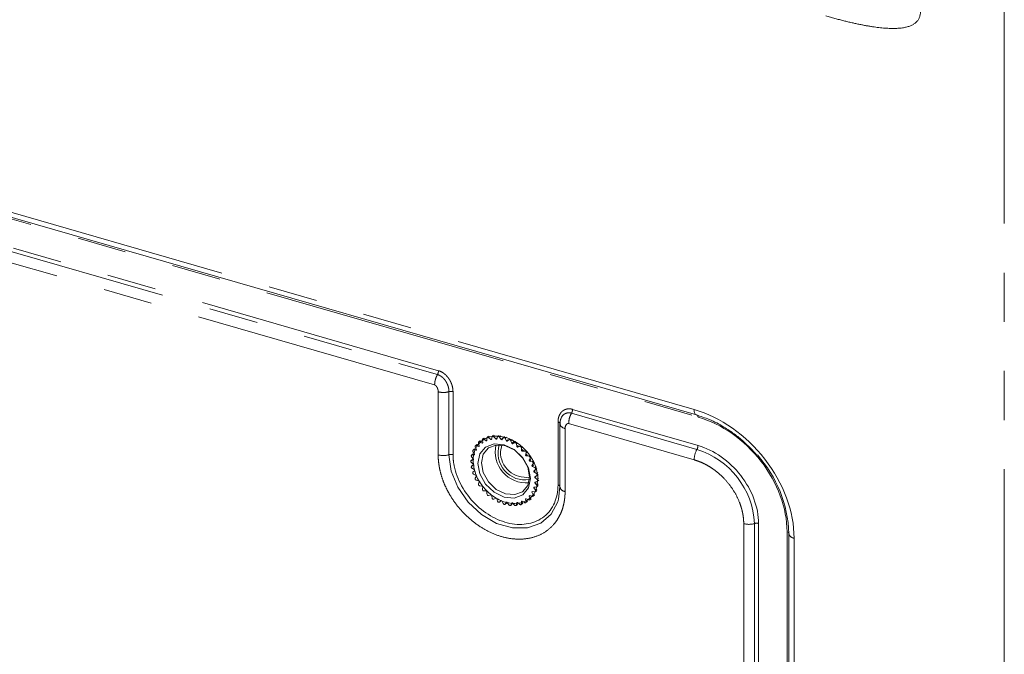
# Model space of a CAD drawing. Header units: millimetres. Extents: x 19 to 844, y 7 to 552.
# Tile 43 of 49: x 687 to 712, y 433 to 449. Entities that reach past the tile are written whole.
import ezdxf

# ---------------------------------------------------------------- set-up
doc = ezdxf.new("R2010")
doc.units = ezdxf.units.MM
doc.linetypes.add('PHANTOM', pattern=[12.7, 6.35, -1.27, 1.27, -1.27, 1.27, -1.27])

msp = doc.modelspace()

# ---------------------------------------------------------------- linework, layer by layer
at = {"color": 8, "linetype": 'PHANTOM', "lineweight": 0}
for p, q in [((704.345, 439.4085), (607.7934, 467.2806)), ((607.8934, 467.0843), (704.445, 439.2123)), ((712.3608, 450.5646), (712.3608, 393.9843)), ((672.3077, 447.6441), (697.7111, 440.3108)), ((697.7384, 440.4115), (672.335, 447.7448)), ((697.6384, 440.0421), (672.235, 447.3754)), ((697.7308, 438.2336), (697.7308, 439.8649)), ((698.0093, 439.8685), (698.0093, 438.2372)), ((698.1137, 438.2385), (698.1137, 439.8698)), ((701.1752, 439.3108), (704.4177, 438.3747)), ((704.445, 438.4755), (701.2025, 439.4115)), ((700.8272, 439.0865), (700.8272, 437.4552)), ((704.345, 438.106), (701.1025, 439.0421)), ((699.0672, 438.7118), (699.0338, 438.6829)), ((699.2033, 438.7311), (699.1699, 438.7023)), ((699.3142, 438.6948), (699.3475, 438.7236)), ((699.4621, 438.6606), (699.4955, 438.6895)), ((701.0101, 438.9183), (701.0101, 437.2869)), ((698.747, 438.5023), (698.7136, 438.4734)), ((698.8355, 438.5956), (698.8022, 438.5667)), ((698.9433, 438.6661), (698.91, 438.6373)), ((699.6093, 438.6009), (699.6427, 438.6298)), ((699.7043, 438.548), (699.7376, 438.5769)), ((699.7513, 438.5174), (699.7846, 438.5462)), ((699.8404, 438.4501), (699.8737, 438.4789)), ((699.8837, 438.4126), (699.917, 438.4414)), ((698.6379, 438.2594), (698.6045, 438.2305)), ((698.6804, 438.3891), (698.6471, 438.3602)), ((699.9642, 438.3329), (699.9976, 438.3618)), ((700.0025, 438.2897), (700.0359, 438.3186)), ((700.0721, 438.2001), (700.1054, 438.229)), ((700.1042, 438.1525), (700.1376, 438.1814)), ((698.6206, 438.1172), (698.5873, 438.0883)), ((698.6292, 437.9668), (698.5958, 437.9379)), ((700.1606, 438.0557), (700.1939, 438.0846)), ((700.1856, 438.0052), (700.2189, 438.0341)), ((700.2272, 437.9041), (700.2605, 437.933)), ((700.2443, 437.8522), (700.2776, 437.881)), ((700.2697, 437.7498), (700.3031, 437.7787)), ((700.2784, 437.4522), (700.3117, 437.4811)), ((700.287, 437.5977), (700.3203, 437.6265)), ((700.1856, 437.1987), (700.2189, 437.2275)), ((700.2443, 437.3178), (700.2776, 437.3467)), ((699.4621, 436.9609), (699.4955, 436.9898)), ((699.6093, 436.9357), (699.6427, 436.9646)), ((699.7513, 436.9373), (699.7846, 436.9661)), ((699.8837, 436.9656), (699.917, 436.9945)), ((700.0025, 437.0198), (700.0359, 437.0487)), ((700.1042, 437.0983), (700.1376, 437.1272)), ((705.6264, 406.587), (705.6264, 436.4547)), ((705.9049, 436.4583), (705.9049, 406.5906)), ((706.0093, 406.5919), (706.0093, 436.4596)), ((706.7461, 436.247), (706.7461, 406.3793)), ((706.9289, 406.211), (706.9289, 436.0787))]:
    msp.add_line(p, q, dxfattribs=at)
at = {"color": 7, "linetype": 'Continuous', "lineweight": 15}
for p, q in [((607.8527, 467.1398), (704.4044, 439.2678)), ((704.4044, 439.2678), (704.4177, 439.2658)), ((704.4177, 439.2658), (704.4227, 439.265)), ((700.8771, 439.0406), (700.8767, 439.0337)), ((700.8767, 439.0337), (700.8767, 437.4024)), ((699.0309, 438.7161), (698.9976, 438.6873)), ((699.0338, 438.6829), (699.092, 438.6325)), ((699.1113, 438.636), (699.123, 438.6987)), ((699.1629, 438.7396), (699.1296, 438.7107)), ((699.1699, 438.7023), (699.2214, 438.6443)), ((699.242, 438.6438), (699.2649, 438.7003)), ((699.3036, 438.7367), (699.2702, 438.7078)), ((699.3142, 438.6948), (699.3573, 438.6309)), ((699.4486, 438.7075), (699.4153, 438.6786)), ((698.7222, 438.3695), (698.6886, 438.4373)), ((698.7251, 438.4986), (698.6918, 438.4698)), ((698.7136, 438.4734), (698.7808, 438.454)), ((698.793, 438.468), (698.77, 438.5377)), ((698.8087, 438.5938), (698.7753, 438.5649)), ((698.8022, 438.5667), (698.8683, 438.536)), ((698.8683, 438.536), (698.883, 438.5487)), ((698.8834, 438.5467), (698.8717, 438.6162)), ((698.9116, 438.667), (698.8783, 438.6382)), ((698.91, 438.6373), (698.9731, 438.5961)), ((698.9731, 438.5961), (698.9906, 438.6112)), ((698.9906, 438.6032), (698.9905, 438.6704)), ((699.092, 438.6325), (699.1143, 438.6518)), ((699.2214, 438.6443), (699.2534, 438.672)), ((699.3403, 438.3175), (699.3734, 438.4879)), ((699.3573, 438.6309), (699.3907, 438.6597)), ((699.3786, 438.6266), (699.4121, 438.6751)), ((699.4621, 438.6606), (699.4957, 438.5928)), ((699.4957, 438.5928), (699.529, 438.6216)), ((699.5169, 438.5848), (699.5601, 438.6238)), ((699.5601, 438.6238), (699.5934, 438.6526)), ((699.6093, 438.6009), (699.6323, 438.5311)), ((699.6323, 438.5311), (699.6869, 438.5785)), ((699.7086, 438.5679), (699.6529, 438.5197)), ((699.6529, 438.5197), (699.7043, 438.548)), ((699.7513, 438.5174), (699.763, 438.4478)), ((699.763, 438.4478), (699.7963, 438.4767)), ((699.8156, 438.4621), (699.7823, 438.4333)), ((699.7823, 438.4333), (699.8404, 438.4501)), ((698.6259, 438.2546), (698.5926, 438.2258)), ((698.6473, 438.1258), (698.5958, 438.1838)), ((698.6045, 438.2305), (698.6676, 438.2353)), ((698.6731, 438.2543), (698.63, 438.3182)), ((698.6636, 438.3844), (698.6303, 438.3555)), ((698.6471, 438.3602), (698.7132, 438.3528)), ((699.8837, 438.4126), (699.8837, 438.3454)), ((699.8837, 438.3454), (699.917, 438.3743)), ((699.9345, 438.357), (699.9011, 438.3282)), ((699.9011, 438.3282), (699.9642, 438.3329)), ((700.0025, 438.2897), (699.9909, 438.2269)), ((699.9909, 438.2269), (700.0242, 438.2558)), ((700.0393, 438.2364), (700.006, 438.2075)), ((700.006, 438.2075), (700.0721, 438.2001)), ((698.6132, 438.1132), (698.5799, 438.0844)), ((698.5873, 438.0883), (698.6454, 438.1051)), ((698.6454, 437.988), (698.5873, 438.0383)), ((698.6259, 437.9645), (698.5926, 437.9356)), ((698.5958, 437.9379), (698.6473, 437.9662)), ((700.1042, 438.1525), (700.0813, 438.0961)), ((700.0813, 438.0961), (700.1146, 438.1249)), ((700.1268, 438.104), (700.0935, 438.0751)), ((700.0935, 438.0751), (700.1606, 438.0557)), ((700.1856, 438.0052), (700.152, 437.9567)), ((700.152, 437.9567), (700.1854, 437.9856)), ((700.1944, 437.9637), (700.161, 437.9348)), ((700.161, 437.9348), (700.2272, 437.9041)), ((698.6676, 437.845), (698.6045, 437.8861)), ((698.63, 437.7838), (698.6731, 437.8228)), ((698.7132, 437.7012), (698.6471, 437.7319)), ((698.6886, 437.6308), (698.7222, 437.6793)), ((700.2443, 437.8522), (700.2011, 437.8132)), ((700.2011, 437.8132), (700.2344, 437.842)), ((700.24, 437.8199), (700.2066, 437.791)), ((700.2066, 437.791), (700.2697, 437.7498)), ((700.2784, 437.6981), (700.227, 437.6698)), ((700.2622, 437.6769), (700.2288, 437.648)), ((700.2817, 437.7004), (700.315, 437.7292)), ((698.7808, 437.5609), (698.7136, 437.5803)), ((698.77, 437.4834), (698.793, 437.5399)), ((698.8683, 437.4284), (698.8022, 437.4359)), ((698.8717, 437.3463), (698.8834, 437.409)), ((700.2603, 437.5391), (700.227, 437.5102)), ((700.227, 437.5102), (700.2784, 437.4522)), ((700.2288, 437.648), (700.287, 437.5977)), ((700.287, 437.5477), (700.2288, 437.5309)), ((700.2817, 437.4102), (700.315, 437.4391)), ((700.2944, 437.5516), (700.3277, 437.5805)), ((700.8379, 437.0876), (700.8771, 437.4093)), ((700.8771, 437.4093), (700.8772, 437.4119)), ((698.9731, 437.3078), (698.91, 437.3031)), ((698.9905, 437.2234), (698.9905, 437.2906)), ((699.092, 437.2027), (699.0339, 437.1859)), ((699.123, 437.1186), (699.1113, 437.1881)), ((700.0812, 437.168), (700.0963, 437.1811)), ((700.0812, 437.168), (700.1042, 437.0983)), ((700.1606, 437.1626), (700.0935, 437.1819)), ((700.152, 437.2665), (700.1701, 437.2822)), ((700.152, 437.2665), (700.1856, 437.1987)), ((700.2272, 437.2758), (700.161, 437.2832)), ((700.1824, 437.1662), (700.2158, 437.1951)), ((700.2011, 437.3817), (700.2246, 437.402)), ((700.2011, 437.3817), (700.2443, 437.3178)), ((700.2697, 437.4054), (700.2066, 437.4007)), ((700.244, 437.2804), (700.2773, 437.3093)), ((699.2214, 437.1163), (699.17, 437.088)), ((699.2649, 437.0351), (699.242, 437.1048)), ((699.3573, 437.0512), (699.3142, 437.0122)), ((699.3142, 437.0122), (699.3475, 437.0411)), ((699.4121, 436.9754), (699.3785, 437.0432)), ((699.4589, 436.9574), (699.4923, 436.9862)), ((699.4957, 437.0094), (699.4621, 436.9609)), ((699.5601, 436.9412), (699.5169, 437.0051)), ((699.604, 436.9282), (699.6373, 436.9571)), ((699.6323, 436.9922), (699.6093, 436.9357)), ((699.7043, 436.9337), (699.6528, 436.9917)), ((699.7447, 436.9253), (699.778, 436.9541)), ((699.7629, 437), (699.7513, 436.9373)), ((699.8404, 436.9531), (699.7822, 437.0035)), ((699.8767, 436.9487), (699.91, 436.9776)), ((699.8837, 437.0327), (699.8837, 436.9656)), ((699.9642, 436.9987), (699.9011, 437.0399)), ((699.9909, 437.0893), (700.0025, 437.0198)), ((699.9959, 436.9978), (700.0293, 437.0267)), ((700.0721, 437.0693), (700.0059, 437.1)), ((700.0989, 437.0711), (700.1322, 437.0999)), ((706.7956, 436.1942), (706.7959, 436.2011)), ((706.7956, 436.1942), (706.7956, 406.3265))]:
    msp.add_line(p, q, dxfattribs=at)
at = {"color": 8, "linetype": 'PHANTOM', "lineweight": 0, "flags": 128}
for points in [[(704.345, 439.4085), (704.3463, 439.378), (704.35, 439.3502), (704.3562, 439.3257), (704.3646, 439.3049), (704.3752, 439.2882), (704.3878, 439.276), (704.402, 439.2685), (704.4044, 439.2678)], [(700.8771, 439.0406), (700.8769, 439.0475), (700.8748, 439.0543), (700.8708, 439.0608), (700.8651, 439.0671), (700.8577, 439.0729), (700.8488, 439.0781), (700.8386, 439.0827), (700.8272, 439.0865)], [(698.0093, 438.2372), (698.0674, 437.8164), (698.2369, 437.3962), (698.5042, 437.0106), (698.8475, 436.6909), (699.2391, 436.4628), (699.6472, 436.345), (700.0389, 436.347), (700.3822, 436.4685), (700.6495, 436.6998), (700.819, 437.0221), (700.8379, 437.0876)]]:
    msp.add_lwpolyline(points, dxfattribs=at)
at = {"color": 7, "linetype": 'Continuous', "lineweight": 15, "flags": 128}
for points in [[(698.9905, 438.6704), (698.9915, 438.6776), (698.9944, 438.6837), (698.999, 438.6884), (699.005, 438.6912), (699.0119, 438.6921), (699.0194, 438.6909), (699.0269, 438.6878), (699.0338, 438.6829)], [(699.123, 438.6987), (699.1252, 438.7053), (699.1293, 438.7104), (699.1348, 438.7139), (699.1415, 438.7155), (699.1489, 438.715), (699.1564, 438.7125), (699.1636, 438.7082), (699.1699, 438.7023)], [(699.2649, 438.7003), (699.2684, 438.706), (699.2735, 438.7101), (699.2799, 438.7123), (699.287, 438.7125), (699.2946, 438.7106), (699.3019, 438.7069), (699.3086, 438.7015), (699.3142, 438.6948)], [(699.4121, 438.6751), (699.4167, 438.6797), (699.4227, 438.6826), (699.4296, 438.6835), (699.4371, 438.6823), (699.4446, 438.6791), (699.4516, 438.6742), (699.4575, 438.6679), (699.4621, 438.6606)], [(698.6886, 438.4373), (698.6857, 438.4451), (698.6848, 438.4529), (698.6857, 438.4601), (698.6886, 438.4662), (698.6932, 438.4709), (698.6992, 438.4737), (698.7062, 438.4746), (698.7136, 438.4734)], [(700.1155, 437.6222), (700.0639, 437.8967), (699.9168, 438.1592), (699.6967, 438.3698), (699.4371, 438.4964), (699.1775, 438.5197), (698.9574, 438.4362), (698.8104, 438.2585), (698.7587, 438.0138), (698.8104, 437.7393), (698.9574, 437.4768), (699.1775, 437.2662), (699.4371, 437.1396), (699.6967, 437.1163), (699.9168, 437.1998), (700.0639, 437.3775), (700.1155, 437.6222)], [(699.4705, 437.2262), (699.2329, 437.342), (699.0316, 437.5347), (698.8971, 437.7749), (698.8498, 438.026), (698.8971, 438.2499), (699.0316, 438.4124), (699.2329, 438.4888), (699.4705, 438.4675), (699.708, 438.3517), (699.9093, 438.159), (700.0439, 437.9188), (700.0911, 437.6677), (700.0439, 437.4438), (699.9093, 437.2813), (699.708, 437.2049), (699.4705, 437.2262)], [(698.8717, 438.6162), (698.8714, 438.6238), (698.873, 438.6307), (698.8765, 438.6364), (698.8816, 438.6404), (698.8879, 438.6427), (698.8951, 438.6429), (698.9026, 438.641), (698.91, 438.6373)], [(699.5601, 438.6238), (699.5656, 438.6273), (699.5723, 438.6288), (699.5797, 438.6283), (699.5872, 438.6258), (699.5944, 438.6215), (699.6007, 438.6156), (699.6058, 438.6086), (699.6093, 438.6009)], [(698.5958, 438.1838), (698.5908, 438.1908), (698.5873, 438.1985), (698.5856, 438.2063), (698.586, 438.2138), (698.5882, 438.2203), (698.5923, 438.2255), (698.5978, 438.229), (698.6045, 438.2305)], [(698.63, 438.3182), (698.6259, 438.3257), (698.6237, 438.3335), (698.6233, 438.3412), (698.625, 438.348), (698.6284, 438.3537), (698.6335, 438.3578), (698.6399, 438.36), (698.6471, 438.3602)], [(698.5873, 438.0383), (698.5813, 438.0446), (698.5767, 438.0519), (698.5738, 438.0597), (698.5728, 438.0675), (698.5738, 438.0747), (698.5767, 438.0808), (698.5813, 438.0855), (698.5873, 438.0883)], [(698.6045, 437.8861), (698.5978, 437.8916), (698.5923, 437.8982), (698.5882, 437.9058), (698.586, 437.9136), (698.5856, 437.9212), (698.5873, 437.9281), (698.5908, 437.9338), (698.5958, 437.9379)], [(698.6471, 437.7319), (698.6399, 437.7362), (698.6335, 437.7421), (698.6284, 437.7491), (698.625, 437.7568), (698.6233, 437.7647), (698.6237, 437.7721), (698.6259, 437.7786), (698.63, 437.7838)], [(700.2272, 437.9041), (700.2344, 437.8997), (700.2407, 437.8939), (700.2458, 437.8868), (700.2493, 437.8791), (700.2509, 437.8713), (700.2506, 437.8639), (700.2483, 437.8574), (700.2443, 437.8522)], [(700.2697, 437.7498), (700.2764, 437.7444), (700.282, 437.7377), (700.286, 437.7302), (700.2883, 437.7224), (700.2886, 437.7147), (700.287, 437.7079), (700.2835, 437.7022), (700.2784, 437.6981)], [(700.2784, 437.4522), (700.2835, 437.4452), (700.287, 437.4375), (700.2886, 437.4296), (700.2883, 437.4222), (700.286, 437.4157), (700.282, 437.4105), (700.2764, 437.407), (700.2697, 437.4054)], [(700.287, 437.5977), (700.2929, 437.5914), (700.2975, 437.584), (700.3004, 437.5763), (700.3014, 437.5685), (700.3004, 437.5613), (700.2975, 437.5552), (700.293, 437.5505), (700.287, 437.5477)], [(700.1856, 437.1987), (700.1885, 437.1909), (700.1895, 437.1831), (700.1885, 437.1759), (700.1856, 437.1698), (700.181, 437.1651), (700.1751, 437.1623), (700.1681, 437.1614), (700.1606, 437.1626)], [(700.2443, 437.3178), (700.2483, 437.3103), (700.2506, 437.3025), (700.2509, 437.2948), (700.2493, 437.2879), (700.2458, 437.2823), (700.2407, 437.2782), (700.2344, 437.276), (700.2272, 437.2758)], [(699.3142, 437.0122), (699.3086, 437.0087), (699.3019, 437.0072), (699.2946, 437.0077), (699.287, 437.0102), (699.2799, 437.0145), (699.2735, 437.0204), (699.2684, 437.0274), (699.2649, 437.0351)], [(699.4621, 436.9609), (699.4575, 436.9563), (699.4516, 436.9534), (699.4446, 436.9525), (699.4371, 436.9537), (699.4297, 436.9568), (699.4227, 436.9617), (699.4167, 436.9681), (699.4121, 436.9754)], [(699.6093, 436.9357), (699.6058, 436.93), (699.6008, 436.9259), (699.5944, 436.9237), (699.5872, 436.9235), (699.5797, 436.9254), (699.5723, 436.9291), (699.5656, 436.9345), (699.5601, 436.9412)], [(699.7513, 436.9373), (699.749, 436.9307), (699.745, 436.9255), (699.7394, 436.9221), (699.7327, 436.9205), (699.7254, 436.921), (699.7178, 436.9235), (699.7107, 436.9278), (699.7043, 436.9337)], [(699.8837, 436.9656), (699.8827, 436.9584), (699.8798, 436.9523), (699.8752, 436.9476), (699.8693, 436.9448), (699.8623, 436.9439), (699.8548, 436.9451), (699.8474, 436.9482), (699.8404, 436.9531)], [(700.0025, 437.0198), (700.0029, 437.0122), (700.0012, 437.0053), (699.9978, 436.9996), (699.9927, 436.9955), (699.9863, 436.9933), (699.9791, 436.9931), (699.9716, 436.995), (699.9642, 436.9987)]]:
    msp.add_lwpolyline(points, dxfattribs=at)
at = {"color": 8, "linetype": 'PHANTOM', "lineweight": 0}
for centre, radius, start, end in [((704.3647, 439.2167), 0.0805, 356.80383, 27.91821), ((701.0243, 439.0694), 0.1518, 193.59377, 264.61893), ((704.2306, 438.4795), 0.2145, 330.76947, 358.93935), ((697.8639, 438.7142), 0.4987, 254.52987, 286.95278), ((698.0638, 438.0583), 0.187, 74.52984, 106.95186), ((704.9168, 438.0955), 0.5719, 150.7692, 178.9394), ((703.7918, 436.3538), 2.1156, 2.83107, 72.79123), ((700.8162, 437.3898), 0.0664, 24.07588, 80.39533), ((701.0243, 437.4381), 0.1518, 193.59377, 264.61893), ((705.7595, 436.9354), 0.4987, 254.53064, 286.95142), ((705.9594, 436.2794), 0.187, 74.52974, 106.95353), ((706.9431, 436.2299), 0.1518, 193.59468, 264.61925)]:
    msp.add_arc(centre, radius, start, end, dxfattribs=at)
at = {"color": 7, "linetype": 'Continuous', "lineweight": 15}
for centre, radius, start, end in [((698.7904, 438.5475), 0.0226, 58.51879, 205.67432), ((699.1745, 438.1209), 0.5158, 137.70779, 139.76487), ((699.1822, 438.1105), 0.5287, 124.42107, 126.42388), ((699.1922, 438.0884), 0.5529, 111.39027, 113.34502), ((699.2095, 438.027), 0.6169, 99.1612, 100.98207), ((700.0154, 438.3188), 0.811, 168.00256, 273.78441), ((699.2168, 437.9267), 0.7176, 87.99021, 89.63312), ((699.9751, 438.2839), 0.6993, 162.61652, 279.17027), ((699.2033, 437.8102), 0.835, 77.88061, 79.36533), ((699.1681, 437.6898), 0.9606, 68.70943, 70.06149), ((699.1244, 437.5945), 1.0655, 60.2641, 61.53009), ((699.7151, 438.5132), 0.0365, 6.56681, 107.18289), ((699.0689, 437.5085), 1.168, 52.35522, 53.54161), ((699.8454, 438.4121), 0.0383, 0.65357, 97.56735), ((699.2821, 438.067), 0.6371, 162.90778, 164.68523), ((699.22, 438.0905), 0.5706, 150.73252, 152.63763), ((699.9957, 438.3078), 0.6555, 179.15884, 278.35984), ((699.0502, 437.4852), 1.1978, 44.73061, 45.90409), ((699.9638, 438.2939), 0.039, 353.80535, 89.33111), ((699.0242, 437.4611), 1.2333, 37.24363, 38.38479), ((700.0669, 438.162), 0.0385, 345.80349, 82.27916), ((703.5648, 436.0799), 3.2334, 2.1477, 41.69852), ((699.4033, 438.0474), 0.7601, 174.08219, 175.64727), ((699.4876, 438.049), 0.8444, 184.1426, 185.62385), ((699.0703, 437.4931), 1.1771, 29.63242, 30.81377), ((699.1363, 437.5265), 1.1031, 21.72532, 22.95499), ((700.1518, 438.0199), 0.0368, 336.4432, 76.22613), ((699.6243, 438.0713), 0.983, 193.30833, 194.63939), ((699.7461, 438.1128), 1.1119, 201.73017, 202.95014), ((699.251, 437.565), 0.982, 13.30695, 14.63947), ((699.38, 437.5866), 0.851, 4.13741, 5.60709), ((698.7224, 437.6161), 0.0369, 156.44462, 256.22373), ((698.8073, 437.474), 0.0385, 165.80347, 262.2849), ((699.7999, 438.1405), 1.1724, 209.63007, 210.81612), ((699.8309, 438.1598), 1.2089, 217.22449, 218.38855), ((699.5047, 437.5855), 0.7262, 354.04541, 355.68352), ((698.9105, 437.3421), 0.039, 173.8069, 269.32814), ((699.8302, 438.1571), 1.2066, 224.73668, 225.90158), ((699.0288, 437.2239), 0.0383, 180.65887, 277.56205), ((699.8017, 438.1225), 1.1618, 232.34835, 233.54089), ((699.6895, 437.5242), 0.5295, 317.72184, 319.72574), ((699.6669, 437.5386), 0.5562, 330.70783, 332.66231), ((699.5943, 437.5683), 0.6348, 342.90468, 344.68833), ((699.1592, 437.1228), 0.0365, 186.56517, 287.18269), ((699.7519, 438.0451), 1.0697, 240.26886, 241.52991), ((699.7049, 437.9429), 0.957, 248.70617, 250.06296), ((699.6697, 437.8193), 0.8283, 257.87353, 259.37045), ((699.6573, 437.7021), 0.7104, 267.98191, 269.64142), ((699.6651, 437.6071), 0.6149, 279.15522, 280.98186), ((699.6837, 437.5435), 0.5485, 291.3855, 293.35583), ((699.6984, 437.5165), 0.5177, 304.39703, 306.44248), ((700.0839, 437.0885), 0.0226, 238.51924, 25.66168), ((706.7407, 436.1903), 0.0569, 13.59381, 84.61822)]:
    msp.add_arc(centre, radius, start, end, dxfattribs=at)
for points, knots in [([(710.1958, 449.7078), (710.1955, 449.6942), (710.1949, 449.6674), (710.1902, 449.6288), (710.1825, 449.5921), (710.1718, 449.5573), (710.1579, 449.5245), (710.141, 449.4936), (710.121, 449.4646), (710.098, 449.4375), (710.0718, 449.4124), (710.0426, 449.3893), (710.0103, 449.368), (709.975, 449.3487), (709.9366, 449.3314), (709.8952, 449.3159), (709.8507, 449.3024), (709.8031, 449.2908), (709.7525, 449.2811), (709.6989, 449.2734), (709.6421, 449.2675), (709.5823, 449.2636), (709.5195, 449.2616), (709.4536, 449.2615), (709.3846, 449.2634), (709.3126, 449.2671), (709.2375, 449.2728), (709.1594, 449.2804), (709.0782, 449.2899), (708.9939, 449.3013), (708.9066, 449.3146), (708.8162, 449.3299), (708.7228, 449.347), (708.6262, 449.3661), (708.5267, 449.3871), (708.424, 449.41), (708.3183, 449.4349), (708.2096, 449.4616), (708.0977, 449.4903), (707.9829, 449.5209), (707.8649, 449.5534), (707.7852, 449.5762), (707.7449, 449.5877)], [0, 0, 0, 0, 0.0146421, 0.0289982, 0.0431573, 0.0572126, 0.0712588, 0.0853913, 0.0997035, 0.1142854, 0.1292221, 0.1445929, 0.1604705, 0.1769209, 0.1940035, 0.2117714, 0.2302716, 0.249546, 0.2696315, 0.2905607, 0.3123626, 0.3350626, 0.3586834, 0.383245, 0.4087653, 0.4352602, 0.462744, 0.4912293, 0.5207276, 0.5512493, 0.5828035, 0.6153989, 0.6490429, 0.6837425, 0.7195041, 0.7563334, 0.7942358, 0.833216, 0.8732786, 0.9144276, 0.9566669, 1, 1, 1, 1]), ([(700.9554, 439.2583), (700.928, 439.2304), (700.9087, 439.1965), (700.8832, 439.1226), (700.8771, 439.0825), (700.8771, 439.0406)], [0, 0, 0, 0, 0.5, 0.5, 1, 1, 1, 1]), ([(704.4043, 439.2642), (704.5155, 439.229), (704.7554, 439.1531), (705.0847, 438.9791), (705.3787, 438.7825), (705.6713, 438.5485), (705.8554, 438.3513), (705.9683, 438.2304)], [0, 0, 0, 0, 0.1978269, 0.4265116, 0.5921694, 0.7499498, 1, 1, 1, 1]), ([(706.7461, 436.247), (706.7461, 436.8572), (706.5036, 437.5125), (705.6406, 438.6247), (705.0553, 439.0361), (704.445, 439.2123)], [0, 0, 0, 0, 0.5, 0.5, 1, 1, 1, 1]), ([(700.9012, 439.1745), (700.8936, 439.1454), (700.8787, 439.0885), (700.8826, 439.0284), (700.8846, 438.9991)], [0, 0, 0, 0, 0.5104603, 1, 1, 1, 1]), ([(698.6333, 438.0885), (698.6333, 438.1981), (698.6551, 438.3014), (698.739, 438.4796), (698.801, 438.5546), (698.956, 438.6648), (699.0488, 438.7001), (699.2513, 438.7255), (699.3609, 438.7157), (699.58, 438.6524), (699.6896, 438.599), (699.8921, 438.4566), (699.9849, 438.3678), (700.1399, 438.1681), (700.202, 438.0573), (700.2858, 437.8306), (700.3076, 437.7148), (700.3076, 437.6052)], [0, 0, 0, 0, 0.125, 0.125, 0.25, 0.25, 0.375, 0.375, 0.5, 0.5, 0.625, 0.625, 0.75, 0.75, 0.875, 0.875, 1, 1, 1, 1]), ([(698.6333, 438.0885), (698.6459, 437.9753), (698.6711, 437.7489), (698.8646, 437.4144), (699.1414, 437.1483), (699.4704, 436.9879), (699.7998, 436.9581), (700.0754, 437.0651), (700.2593, 437.27), (700.2836, 437.4586), (700.2943, 437.5419)], [0, 0, 0, 0, 0.128364, 0.2567292, 0.3850925, 0.5134581, 0.6418221, 0.7701868, 0.8985511, 1, 1, 1, 1])]:
    msp.add_open_spline(points, degree=3, knots=knots, dxfattribs=at)
at = {"color": 8, "linetype": 'PHANTOM', "lineweight": 0}
for points, knots in [([(697.7111, 440.3107), (697.7068, 440.303), (697.6983, 440.2874), (697.6865, 440.262), (697.6757, 440.2354), (697.6661, 440.2078), (697.6578, 440.1797), (697.6508, 440.1513), (697.6453, 440.123), (697.6414, 440.0951), (697.6389, 440.0678), (697.6385, 440.0507), (697.6384, 440.0421)], [0, 0, 0, 0, 0.0999434, 0.1999659, 0.2999974, 0.4000098, 0.5000046, 0.5999989, 0.7000099, 0.8000394, 0.9000594, 1, 1, 1, 1]), ([(697.7384, 440.4115), (697.7384, 440.3957), (697.7358, 440.3776), (697.7263, 440.3422), (697.7193, 440.325), (697.7111, 440.3108)], [0, 0, 0, 0, 0.5, 0.5, 1, 1, 1, 1]), ([(698.0093, 439.8685), (698.009, 439.8798), (698.0085, 439.9025), (698.0043, 439.9372), (697.9976, 439.9723), (697.9882, 440.0074), (697.976, 440.0424), (697.9612, 440.0771), (697.9436, 440.111), (697.9234, 440.1439), (697.9005, 440.1755), (697.8752, 440.2052), (697.8474, 440.2326), (697.8167, 440.2579), (697.7833, 440.2801), (697.7476, 440.2987), (697.7233, 440.3067), (697.7111, 440.3107)], [0, 0, 0, 0, 0.065627, 0.131212, 0.1967741, 0.2623332, 0.3279027, 0.3934877, 0.4590973, 0.5247021, 0.5902605, 0.6558265, 0.7215019, 0.7872994, 0.8583423, 0.9292999, 1, 1, 1, 1]), ([(697.7384, 440.4115), (697.7492, 440.4081), (697.7707, 440.4012), (697.8028, 440.387), (697.8342, 440.3701), (697.8647, 440.3504), (697.8941, 440.3281), (697.922, 440.3037), (697.9484, 440.2773), (697.9731, 440.2492), (697.9959, 440.2197), (698.0169, 440.1889), (698.0358, 440.1572), (698.0528, 440.1248), (698.0677, 440.0917), (698.0844, 440.0485), (698.1, 439.9949), (698.1116, 439.9314), (698.113, 439.8904), (698.1137, 439.8698)], [0, 0, 0, 0, 0.0508454, 0.1017268, 0.1526366, 0.2035514, 0.2544672, 0.305372, 0.3562651, 0.4071482, 0.4580222, 0.5088932, 0.5597601, 0.6106214, 0.6614807, 0.7123348, 0.8082268, 0.9041163, 1, 1, 1, 1]), ([(697.6384, 440.0421), (697.6418, 440.0408), (697.6488, 440.0383), (697.6588, 440.0317), (697.6681, 440.0239), (697.6767, 440.0151), (697.6844, 440.0057), (697.6914, 439.9961), (697.6977, 439.9861), (697.7035, 439.9757), (697.7087, 439.9651), (697.7181, 439.9432), (697.7284, 439.909), (697.73, 439.8796), (697.7308, 439.8649)], [0, 0, 0, 0, 0.0540178, 0.1088474, 0.1651202, 0.2210653, 0.2756832, 0.3292831, 0.3830781, 0.4374944, 0.4922021, 0.5469667, 0.7734084, 1, 1, 1, 1]), ([(698.0093, 439.8685), (697.9703, 439.8559), (697.9212, 439.8477), (697.821, 439.8464), (697.771, 439.8533), (697.7308, 439.8649)], [0, 0, 0, 0, 0.5, 0.5, 1, 1, 1, 1]), ([(698.0093, 439.8685), (698.0246, 439.8735), (698.0428, 439.8763), (698.0794, 439.8768), (698.0978, 439.8744), (698.1137, 439.8698)], [0, 0, 0, 0, 0.5, 0.5, 1, 1, 1, 1]), ([(700.8272, 439.0865), (700.8275, 439.0993), (700.828, 439.1249), (700.8327, 439.1619), (700.8401, 439.1977), (700.8506, 439.2318), (700.864, 439.2642), (700.8804, 439.2945), (700.8997, 439.3224), (700.9218, 439.3477), (700.9468, 439.37), (700.9745, 439.389), (701.0047, 439.4044), (701.0373, 439.4158), (701.0738, 439.4234), (701.1141, 439.4259), (701.1579, 439.4226), (701.1876, 439.4152), (701.2025, 439.4115)], [0, 0, 0, 0, 0.0607085, 0.121423, 0.182141, 0.2428539, 0.3035713, 0.3642848, 0.4250093, 0.4857359, 0.5464773, 0.60722, 0.6679772, 0.7287488, 0.7895307, 0.8597227, 0.9298902, 1, 1, 1, 1]), ([(701.1752, 439.3108), (701.1304, 439.3237), (701.086, 439.3237), (701.0108, 439.303), (700.9798, 439.283), (700.9554, 439.2583)], [0, 0, 0, 0, 0.5, 0.5, 1, 1, 1, 1]), ([(701.1752, 439.3108), (701.1546, 439.2746), (701.1352, 439.228), (701.109, 439.1313), (701.1025, 439.0823), (701.1025, 439.0421)], [0, 0, 0, 0, 0.5, 0.5, 1, 1, 1, 1]), ([(701.1752, 439.3108), (701.1834, 439.325), (701.1904, 439.3422), (701.1999, 439.3776), (701.2025, 439.3957), (701.2025, 439.4115)], [0, 0, 0, 0, 0.5, 0.5, 1, 1, 1, 1]), ([(704.345, 439.4085), (705.0303, 439.2107), (705.6875, 438.7487), (706.6567, 437.4998), (706.9289, 436.764), (706.9289, 436.0787)], [0, 0, 0, 0, 0.5, 0.5, 1, 1, 1, 1]), ([(701.0101, 438.9183), (701.0101, 438.9589), (701.0224, 438.9964), (701.0524, 439.0306), (701.0642, 439.0381), (701.0856, 439.0448), (701.0944, 439.0444), (701.1025, 439.0421)], [0, 0, 0, 0, 0.5, 0.5, 0.75, 0.75, 1, 1, 1, 1]), ([(704.445, 438.4755), (704.8599, 438.3557), (705.2578, 438.076), (705.8445, 437.32), (706.0093, 436.8745), (706.0093, 436.4596)], [0, 0, 0, 0, 0.5, 0.5, 1, 1, 1, 1]), ([(701.0101, 437.2869), (701.0098, 437.2655), (701.0093, 437.2227), (701.0054, 437.1595), (700.9991, 437.0973), (700.9903, 437.0361), (700.9733, 436.946), (700.942, 436.8299), (700.8877, 436.6939), (700.8188, 436.568), (700.7084, 436.4157), (700.5373, 436.2565), (700.2873, 436.1235), (700.002, 436.0534), (699.6924, 436.0488), (699.3705, 436.1101), (699.0485, 436.2347), (698.739, 436.418), (698.4537, 436.6528), (698.2036, 436.9302), (698.0325, 437.1882), (697.9221, 437.4042), (697.8532, 437.5697), (697.7989, 437.7372), (697.7641, 437.8862), (697.7438, 438.0156), (697.7329, 438.1256), (697.7315, 438.1975), (697.7308, 438.2336)], [0, 0, 0, 0, 0.0125372, 0.0250432, 0.037537, 0.0500382, 0.062566, 0.0938238, 0.1251111, 0.1563689, 0.1876563, 0.2501257, 0.3125952, 0.3750646, 0.437534, 0.5000035, 0.5624729, 0.6249424, 0.6874118, 0.7498812, 0.8123507, 0.8436085, 0.8748958, 0.9061536, 0.937441, 0.9582892, 0.9791124, 1, 1, 1, 1]), ([(698.1315, 438.0141), (698.1866, 437.6619), (698.3662, 437.3068), (698.9031, 436.7319), (699.2408, 436.5332), (699.9201, 436.3924), (700.237, 436.4554), (700.699, 436.8231), (700.8272, 437.1144), (700.8272, 437.4552)], [0, 0, 0, 0, 0.25, 0.25, 0.5, 0.5, 0.75, 0.75, 1, 1, 1, 1]), ([(705.6264, 436.4547), (705.6262, 436.4759), (705.6256, 436.5182), (705.6208, 436.5825), (705.6132, 436.647), (705.6025, 436.7118), (705.5888, 436.7768), (705.572, 436.8421), (705.5522, 436.9077), (705.5068, 437.0382), (705.4177, 437.2317), (705.2568, 437.4731), (705.0619, 437.6904), (704.8754, 437.8431), (704.7175, 437.9455), (704.5956, 438.0112), (704.4711, 438.0662), (704.3872, 438.0927), (704.345, 438.106)], [0, 0, 0, 0, 0.0315504, 0.0628709, 0.0940364, 0.1251228, 0.1562066, 0.1873646, 0.2186727, 0.2502059, 0.3750815, 0.5000367, 0.6249123, 0.7498675, 0.8126614, 0.8748743, 0.9371171, 1, 1, 1, 1])]:
    msp.add_open_spline(points, degree=3, knots=knots, dxfattribs=at)
msp.add_open_spline([(698.1137, 438.2385), (698.1137, 438.1651), (698.1196, 438.0901), (698.1315, 438.0141)], degree=3, dxfattribs=at)

doc.saveas('drawing.dxf')
